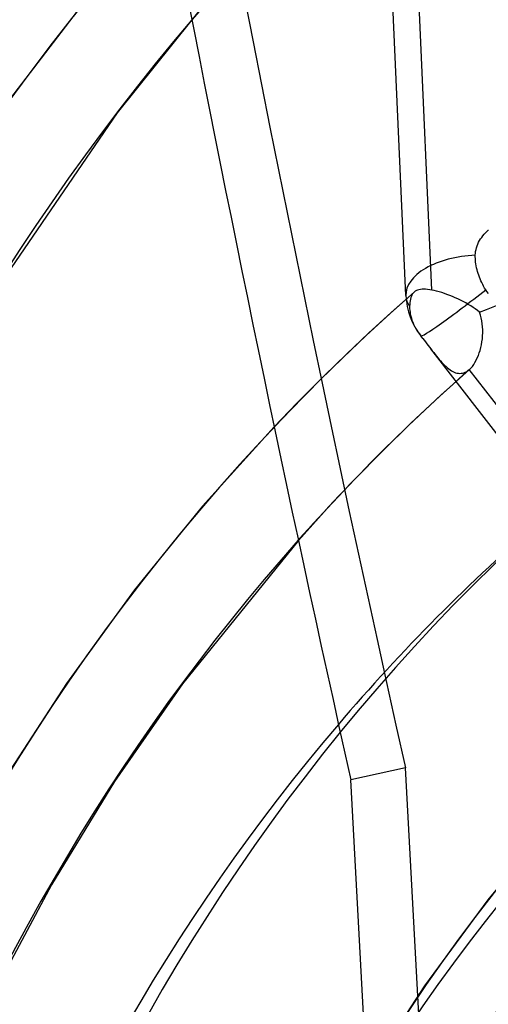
# Model space of a CAD drawing. Header units: millimetres. Extents: x -192 to 186, y -241 to 236.
# Tile 50 of 89: x -39 to -31, y 41 to 58. Entities that reach past the tile are written whole.
import ezdxf

# ---------------------------------------------------------------- set-up
doc = ezdxf.new("R2010")
doc.units = ezdxf.units.MM
doc.layers.add('MAIN-1', color=7, linetype='Continuous')
doc.layers.add('MAIN-2', color=7, linetype='Continuous')

msp = doc.modelspace()

# ---------------------------------------------------------------- linework, layer by layer
at = {"layer": 'MAIN-1'}
for p, q in [((-37.621, 58.219), (-38.936, 56.498)), ((-35.828, 57.901), (-37.077, 56.344)), ((-37.077, 56.344), (-39.279, 53.129)), ((-34.45, 51.083), (-35.649, 49.75)), ((-35.649, 49.75), (-36.788, 48.346)), ((-34.044, 49.173), (-35.987, 46.775)), ((-36.788, 48.346), (-37.927, 46.781)), ((-37.927, 46.781), (-39.006, 45.117)), ((-35.987, 46.775), (-37.123, 45.133)), ((-37.123, 45.133), (-38.178, 43.403)), ((-32.047, 24.503), (-33.166, 45.162)), ((-38.178, 43.403), (-39.145, 41.596))]:
    msp.add_line(p, q, dxfattribs=at)
for centre, major_axis, ratio, start_param, end_param in [((-0.5, -0.433), (108.018, -124.728), 0.75, 0.713724, 3.400514), ((-41, -35.507), (-104.417, 120.571), 0.75, -3.141592, -0.857072), ((23.423, 58.172), (35.819, -160.901), 0.352244, -1.924617, -1.568352), ((-41, -35.507), (103.763, -119.815), 0.75, 0, 2.284521), ((17.006, 14.727), (49.495, -57.152), 0.75, -3.016095, -2.427868), ((12.606, 10.917), (44.307, -51.161), 0.75, -3.026054, -2.427868), ((8.206, 7.106), (39.119, -45.17), 0.75, -3.043376, -2.427868), ((7.408, 6.416), (-37.355, 43.133), 0.75, 0.113646, 0.713724)]:
    msp.add_ellipse(centre, major_axis=major_axis, ratio=ratio, start_param=start_param, end_param=end_param, dxfattribs=at)
at = {"layer": 'MAIN-2'}
for p, q in [((-32.243, 53.28), (-33.587, 83.125)), ((-31.809, 53.374), (-32.202, 62.12)), ((-35.182, 58.645), (-35.828, 57.901)), ((-30.955, 54.283), (-30.934, 54.308)), ((-30.934, 54.308), (-30.912, 54.333)), ((-30.912, 54.333), (-30.889, 54.355)), ((-30.889, 54.355), (-30.864, 54.377)), ((-30.864, 54.377), (-30.862, 54.379)), ((-31.052, 54.114), (-31.04, 54.144)), ((-31.04, 54.144), (-31.026, 54.174)), ((-31.026, 54.174), (-31.01, 54.202)), ((-31.01, 54.202), (-30.993, 54.23)), ((-30.993, 54.23), (-30.975, 54.257)), ((-30.975, 54.257), (-30.955, 54.283)), ((-31.082, 53.958), (-31.08, 53.99)), ((-31.08, 53.99), (-31.076, 54.021)), ((-31.076, 54.021), (-31.07, 54.052)), ((-31.07, 54.052), (-31.062, 54.083)), ((-31.062, 54.083), (-31.052, 54.114)), ((-31.082, 53.929), (-31.082, 53.958)), ((-31.081, 53.9), (-31.082, 53.929)), ((-31.079, 53.871), (-31.081, 53.9)), ((-31.076, 53.841), (-31.079, 53.871)), ((-31.072, 53.811), (-31.076, 53.841)), ((-31.067, 53.779), (-31.072, 53.811)), ((-31.06, 53.747), (-31.067, 53.779)), ((-31.053, 53.715), (-31.06, 53.747)), ((-31.044, 53.683), (-31.053, 53.715)), ((-31.035, 53.652), (-31.044, 53.683)), ((-31.025, 53.621), (-31.035, 53.652)), ((-31.014, 53.591), (-31.025, 53.621)), ((-31.002, 53.561), (-31.014, 53.591)), ((-30.988, 53.53), (-31.002, 53.561)), ((-30.974, 53.499), (-30.988, 53.53)), ((-30.958, 53.468), (-30.974, 53.499)), ((-32.105, 53.34), (-32.51, 52.979)), ((-32.119, 53.326), (-32.132, 53.309)), ((-32.105, 53.34), (-32.119, 53.326)), ((-32.104, 53.34), (-32.105, 53.34)), ((-32.105, 53.34), (-32.105, 53.34)), ((-32.105, 53.34), (-32.105, 53.34)), ((-32.105, 53.34), (-32.105, 53.34)), ((-32.087, 53.353), (-32.104, 53.341)), ((-32.104, 53.341), (-32.104, 53.341)), ((-32.104, 53.341), (-32.104, 53.34)), ((-32.068, 53.364), (-32.087, 53.353)), ((-32.048, 53.373), (-32.068, 53.364)), ((-32.025, 53.379), (-32.048, 53.373)), ((-32, 53.384), (-32.025, 53.379)), ((-31.973, 53.387), (-32, 53.384)), ((-31.944, 53.388), (-31.973, 53.387)), ((-31.913, 53.387), (-31.944, 53.388)), ((-31.88, 53.384), (-31.913, 53.387)), ((-31.845, 53.38), (-31.88, 53.384)), ((-31.809, 53.374), (-31.845, 53.38)), ((-31.77, 53.366), (-31.809, 53.374)), ((-31.729, 53.356), (-31.77, 53.366)), ((-31.687, 53.344), (-31.729, 53.356)), ((-31.644, 53.331), (-31.687, 53.344)), ((-31.6, 53.317), (-31.644, 53.331)), ((-31.556, 53.301), (-31.6, 53.317)), ((-30.942, 53.437), (-30.958, 53.468)), ((-30.925, 53.407), (-30.942, 53.437)), ((-30.907, 53.378), (-30.925, 53.407)), ((-30.886, 53.347), (-30.907, 53.378)), ((-30.863, 53.317), (-30.886, 53.347)), ((-32.177, 53.164), (-32.18, 53.132)), ((-32.173, 53.194), (-32.177, 53.164)), ((-32.168, 53.221), (-32.173, 53.194)), ((-32.161, 53.247), (-32.168, 53.221)), ((-32.153, 53.27), (-32.161, 53.247)), ((-32.144, 53.29), (-32.153, 53.27)), ((-32.132, 53.309), (-32.144, 53.29)), ((-31.511, 53.284), (-31.556, 53.301)), ((-31.465, 53.266), (-31.511, 53.284)), ((-31.42, 53.246), (-31.465, 53.266)), ((-31.375, 53.226), (-31.42, 53.246)), ((-31.33, 53.204), (-31.375, 53.226)), ((-31.286, 53.182), (-31.33, 53.204)), ((-31.243, 53.158), (-31.286, 53.182)), ((-31.2, 53.134), (-31.243, 53.158)), ((-32.18, 53.132), (-32.181, 53.097)), ((-32.181, 53.097), (-32.181, 53.066)), ((-32.181, 53.066), (-32.179, 53.033)), ((-32.179, 53.033), (-32.175, 53.001)), ((-32.175, 53.001), (-32.17, 52.97)), ((-31.159, 53.109), (-31.2, 53.134)), ((-31.12, 53.084), (-31.159, 53.109)), ((-31.082, 53.057), (-31.12, 53.084)), ((-31.046, 53.03), (-31.082, 53.057)), ((-31.012, 53.003), (-31.046, 53.03)), ((-30.996, 52.955), (-31.012, 53.003)), ((-32.51, 52.979), (-32.909, 52.613)), ((-32.17, 52.97), (-32.163, 52.938)), ((-32.163, 52.938), (-32.153, 52.904)), ((-32.153, 52.904), (-32.142, 52.87)), ((-32.142, 52.87), (-32.129, 52.836)), ((-32.129, 52.836), (-32.114, 52.801)), ((-30.982, 52.906), (-30.996, 52.955)), ((-30.971, 52.856), (-30.982, 52.906)), ((-30.964, 52.806), (-30.971, 52.856)), ((-32.114, 52.801), (-32.098, 52.767)), ((-32.098, 52.767), (-32.081, 52.735)), ((-32.081, 52.735), (-32.062, 52.703)), ((-32.062, 52.703), (-32.042, 52.671)), ((-32.042, 52.671), (-32.019, 52.638)), ((-30.959, 52.756), (-30.964, 52.806)), ((-30.957, 52.706), (-30.959, 52.756)), ((-30.959, 52.605), (-30.957, 52.655)), ((-30.957, 52.655), (-30.957, 52.706)), ((-32.909, 52.613), (-33.303, 52.239)), ((-32.019, 52.638), (-31.995, 52.605)), ((-31.995, 52.605), (-31.989, 52.598)), ((-31.96, 52.56), (-31.995, 52.605)), ((-31.989, 52.598), (-31.983, 52.59)), ((-31.983, 52.59), (-31.978, 52.583)), ((-31.978, 52.583), (-31.972, 52.575)), ((-31.972, 52.575), (-31.966, 52.567)), ((-31.966, 52.567), (-31.96, 52.56)), ((-31.96, 52.56), (-31.938, 52.531)), ((-31.938, 52.531), (-31.915, 52.503)), ((-31.915, 52.503), (-31.893, 52.474)), ((-30.978, 52.457), (-30.97, 52.505)), ((-30.97, 52.505), (-30.963, 52.555)), ((-30.963, 52.555), (-30.959, 52.605)), ((-31.893, 52.474), (-31.871, 52.446)), ((-31.871, 52.446), (-31.849, 52.417)), ((-31.849, 52.417), (-31.827, 52.389)), ((-29.753, 49.715), (-31.828, 52.39)), ((-31.827, 52.389), (-31.803, 52.357)), ((-31.803, 52.357), (-31.778, 52.326)), ((-31.778, 52.326), (-31.755, 52.296)), ((-31.015, 52.319), (-31.001, 52.363)), ((-31.001, 52.363), (-30.989, 52.409)), ((-30.989, 52.409), (-30.978, 52.457)), ((-33.303, 52.239), (-33.691, 51.86)), ((-31.755, 52.296), (-31.731, 52.267)), ((-31.731, 52.267), (-31.708, 52.238)), ((-31.708, 52.238), (-31.685, 52.211)), ((-31.685, 52.211), (-31.663, 52.185)), ((-31.663, 52.185), (-31.64, 52.16)), ((-31.64, 52.16), (-31.618, 52.135)), ((-31.108, 52.125), (-31.087, 52.159)), ((-31.087, 52.159), (-31.066, 52.196)), ((-31.066, 52.196), (-31.048, 52.235)), ((-31.048, 52.235), (-31.03, 52.276)), ((-31.03, 52.276), (-31.015, 52.319)), ((-31.179, 52.043), (-31.674, 51.597)), ((-31.618, 52.135), (-31.595, 52.113)), ((-31.595, 52.113), (-31.572, 52.091)), ((-31.572, 52.091), (-31.55, 52.071)), ((-31.55, 52.071), (-31.527, 52.053)), ((-31.527, 52.053), (-31.504, 52.036)), ((-31.504, 52.036), (-31.481, 52.021)), ((-31.481, 52.021), (-31.458, 52.008)), ((-31.458, 52.008), (-31.435, 51.997)), ((-31.435, 51.997), (-31.412, 51.988)), ((-31.272, 51.988), (-31.249, 51.997)), ((-31.249, 51.997), (-31.226, 52.009)), ((-31.226, 52.009), (-31.204, 52.023)), ((-31.204, 52.023), (-31.182, 52.041)), ((-31.182, 52.041), (-31.181, 52.042)), ((-31.182, 52.041), (-31.182, 52.041)), ((-27.286, 47.02), (-31.182, 52.041)), ((-31.181, 52.042), (-31.181, 52.042)), ((-31.181, 52.042), (-31.18, 52.042)), ((-31.18, 52.042), (-31.18, 52.043)), ((-31.18, 52.043), (-31.179, 52.043)), ((-31.179, 52.043), (-31.155, 52.067)), ((-31.155, 52.067), (-31.131, 52.095)), ((-31.131, 52.095), (-31.108, 52.125)), ((-33.691, 51.86), (-34.073, 51.475)), ((-31.412, 51.988), (-31.389, 51.982)), ((-31.389, 51.982), (-31.365, 51.978)), ((-31.365, 51.978), (-31.342, 51.977)), ((-31.342, 51.977), (-31.318, 51.978)), ((-31.318, 51.978), (-31.295, 51.981)), ((-31.295, 51.981), (-31.272, 51.988)), ((-31.674, 51.597), (-32.159, 51.141)), ((-34.073, 51.475), (-34.45, 51.083)), ((-32.159, 51.141), (-32.636, 50.674)), ((-32.636, 50.674), (-33.103, 50.199)), ((-33.103, 50.199), (-33.561, 49.713)), ((-33.561, 49.713), (-34.044, 49.173)), ((-32.253, 45.365), (-33.166, 45.162)), ((-31.16, 25.185), (-32.253, 45.365)), ((-29.746, 44.515), (-30.873, 43.151)), ((-30.873, 43.151), (-31.932, 41.708)), ((-31.932, 41.708), (-32.89, 40.238))]:
    msp.add_line(p, q, dxfattribs=at)
msp.add_arc((-31.056, 53.333), 1.189, 182.5769, 217.8113, dxfattribs=at)
for centre, major_axis, ratio, start_param, end_param in [((0, 0), (-107.363, 123.972), 0.75, -2.427868, 0.713724), ((24.336, 58.375), (-35.819, 160.901), 0.352244, 1.007187, 1.573241), ((21.406, 18.538), (-55.721, 64.341), 0.75, -0.015779, 0.713724), ((17.006, 14.727), (-50.532, 58.35), 0.75, -0.011374, 0.713724), ((12.606, 10.917), (-45.344, 52.359), 0.75, -0.004387, 0.713724), ((12.606, 10.917), (44.307, -51.161), 0.75, 3.136842, 3.257131), ((-31.056, 53.333), (-1.188, -0.053), 0.525615, -1.572307, 0), ((-31.056, 53.333), (-1.167, -0.429), 0.262072, 1.511573, 3.061288), ((8.206, 7.106), (-40.156, 46.368), 0.75, 0.00443, 0.713724), ((-31.056, 53.333), (0.939, 0.729), 0.047367, -2.292255, -1.44869), ((-31.056, 53.333), (-1.188, -0.053), 0.525615, 0, 0.000966), ((-31.056, 53.333), (-1.188, -0.053), 0.525615, 0.000966, 0.300806), ((-31.056, 53.333), (0.939, 0.729), 0.047367, 3.130525, 3.99093), ((8.206, 7.106), (39.119, -45.17), 0.75, -3.133607, -3.043376), ((4.225, 3.659), (32.685, -37.742), 0.75, 2.488533, 3.855317), ((7.913, 6.853), (37.355, -43.133), 0.75, -3.132537, -2.427868), ((7.408, 6.416), (-37.355, 43.133), 0.75, -0.000014, 0.113646), ((3.725, 3.226), (-32.031, 36.986), 0.75, -0.654739, 0.17479), ((8.206, 7.106), (-34.968, 40.378), 0.75, 0.017465, 0.713724), ((7.913, 6.853), (34.8, -40.183), 0.75, -3.126595, -2.427868), ((7.913, 6.853), (-34.099, 39.374), 0.75, 0.016784, 0.713724), ((8.206, 7.106), (33.93, -39.179), 0.75, -3.121394, -2.427868), ((7.408, 6.416), (-32.685, 37.742), 0.75, -0.000014, 0.713724), ((7.913, 6.853), (32.685, -37.742), 0.75, -3.120973, -2.427868)]:
    msp.add_ellipse(centre, major_axis=major_axis, ratio=ratio, start_param=start_param, end_param=end_param, dxfattribs=at)

doc.saveas('drawing.dxf')
